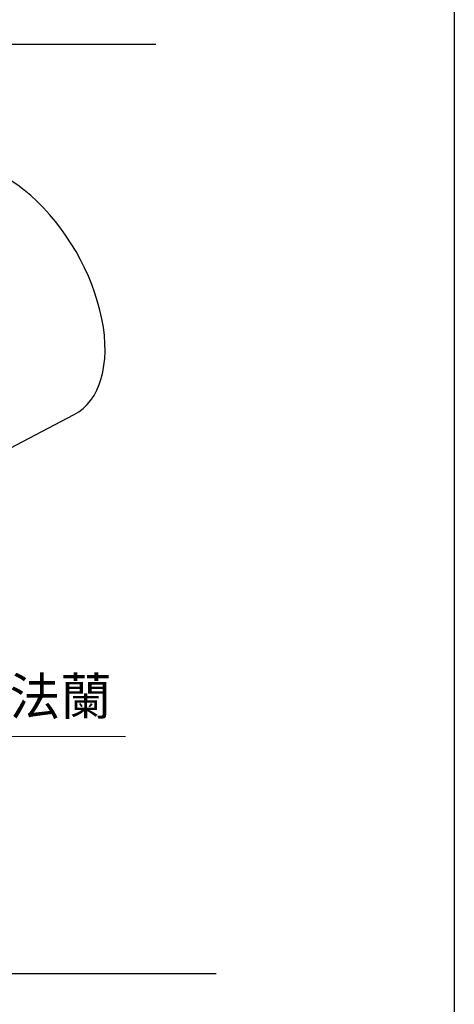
# Model space of a CAD drawing. Header units: inches. Extents: x 0 to 5766, y -2164 to 1330.
# Tile 31 of 210: x 1876 to 2016, y 350 to 666. Entities that reach past the tile are written whole.
import ezdxf

# ---------------------------------------------------------------- set-up
doc = ezdxf.new("R2010")
doc.units = ezdxf.units.IN
doc.header["$MEASUREMENT"] = 0
doc.layers.add('AM_5', color=3, linetype='Continuous', lineweight=15)
doc.layers.add('可見 (ISO)', color=7, linetype='Continuous', lineweight=25)
doc.styles.get("Standard").update_dxf_attribs({"font": 'arial.ttf'})

# ---------------------------------------------------------------- blocks, each defined once
blk = doc.blocks.new('*S422')
at = {"layer": 'AM_5'}
for p, q in [((1842.37, 409.37), (1822.26, 458.47)), ((1916.57, 409.37), (1842.37, 409.37))]:
    blk.add_line(p, q, dxfattribs=at)
at = {"layer": 'AM_5', "linetype": 'Continuous'}
blk.add_trace([(1824.12, 459.23), (1820.41, 457.72), (1817.72, 469.58)], dxfattribs=at)
at = {"layer": 'AM_5', "color": 2, "insert": (1846.54, 414.9), "char_height": 12, "attachment_point": 7}
blk.add_mtext('{\\fPMingLiU|b0|i0|c136|p18;夾爪法蘭}', dxfattribs=at)

msp = doc.modelspace()

# ---------------------------------------------------------------- linework, layer by layer
for p, q in [((1120.107, 658.42), (1920.107, 658.42)), ((1139.383, 360.298), (1939.424, 360.298))]:
    msp.add_line(p, q)
at = {"color": 7}
msp.add_lwpolyline([(1057.969, 1329.753), (2015.938, 1329.753), (2015.938, 0), (1057.969, 0)], close=True, dxfattribs=at)
at = {"layer": '可見 (ISO)'}
msp.add_line((1861.181, 522.541), (1893.894, 539.606), dxfattribs=at)
msp.add_ellipse((1871.956, 578.886), major_axis=(-22.5, 38.971), ratio=0.5773503, start_param=3.1168974, end_param=6.3078805, dxfattribs=at)

# ---------------------------------------------------------------- block references
at = {"layer": 'AM_5'}
msp.add_blockref('*S422', (-6.22, 26.947), dxfattribs=at)

doc.saveas('drawing.dxf')
